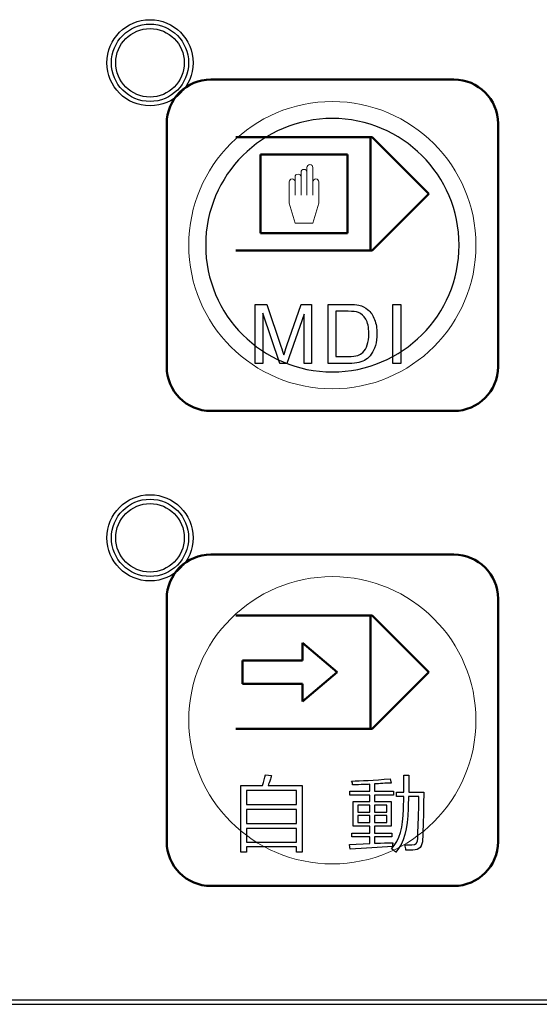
# Model space of a CAD drawing. Header units: millimetres. Extents: x 6964 to 8548, y -230 to 508.
# Tile 5 of 137: x 7123 to 7147, y -181 to -137. Entities that reach past the tile are written whole.
import ezdxf

# ---------------------------------------------------------------- set-up
doc = ezdxf.new("R2010")
doc.units = ezdxf.units.MM
doc.header["$LTSCALE"] = 3
doc.layers.add('layer 1', color=7, linetype='Continuous')

msp = doc.modelspace()

# ---------------------------------------------------------------- linework, layer by layer
at = {"linetype": 'Continuous', "lineweight": 30}
msp.add_line((7059.322, -181.442), (7420.175, -181.442), dxfattribs=at)
at = {"layer": 'layer 1'}
for points, knots in [([(7131.168, -138.831), (7131.168, -137.754), (7130.295, -136.881), (7129.218, -136.881), (7129.218, -136.881), (7128.141, -136.881), (7127.268, -137.754), (7127.268, -138.831), (7127.268, -138.831), (7127.268, -139.908), (7128.141, -140.781), (7129.218, -140.781), (7129.218, -140.781), (7130.295, -140.781), (7131.168, -139.908), (7131.168, -138.831)], [0, 0, 0, 0, 0.2, 0.2, 0.2, 0.2, 0.4, 0.4, 0.4, 0.4, 0.6, 0.6, 0.6, 0.6, 1, 1, 1, 1]), ([(7130.968, -138.831), (7130.968, -137.864), (7130.184, -137.081), (7129.218, -137.081), (7129.218, -137.081), (7128.251, -137.081), (7127.468, -137.864), (7127.468, -138.831), (7127.468, -138.831), (7127.468, -139.797), (7128.251, -140.581), (7129.218, -140.581), (7129.218, -140.581), (7130.184, -140.581), (7130.968, -139.797), (7130.968, -138.831)], [0, 0, 0, 0, 0.2, 0.2, 0.2, 0.2, 0.4, 0.4, 0.4, 0.4, 0.6, 0.6, 0.6, 0.6, 1, 1, 1, 1]), ([(7130.768, -138.831), (7130.768, -137.975), (7130.074, -137.281), (7129.218, -137.281), (7129.218, -137.281), (7128.362, -137.281), (7127.668, -137.975), (7127.668, -138.831), (7127.668, -138.831), (7127.668, -139.687), (7128.362, -140.381), (7129.218, -140.381), (7129.218, -140.381), (7130.074, -140.381), (7130.768, -139.687), (7130.768, -138.831)], [0, 0, 0, 0, 0.2, 0.2, 0.2, 0.2, 0.4, 0.4, 0.4, 0.4, 0.6, 0.6, 0.6, 0.6, 1, 1, 1, 1]), ([(7139.054, -151.598), (7139.101, -151.456), (7139.125, -151.284), (7139.125, -151.082), (7139.125, -151.082), (7139.125, -150.801), (7139.079, -150.586), (7138.987, -150.435)], [0.3636364, 0.3636364, 0.3636364, 0.3636364, 0.4545455, 0.4545455, 0.4545455, 0.4545455, 0.5454545, 0.5454545, 0.5454545, 0.5454545]), ([(7139.385, -150.451), (7139.456, -150.636), (7139.491, -150.849), (7139.491, -151.087), (7139.491, -151.087), (7139.491, -151.29), (7139.467, -151.47), (7139.42, -151.627)], [0.3846154, 0.3846154, 0.3846154, 0.3846154, 0.4615385, 0.4615385, 0.4615385, 0.4615385, 0.5384615, 0.5384615, 0.5384615, 0.5384615]), ([(7131.168, -160.331), (7131.168, -159.254), (7130.295, -158.381), (7129.218, -158.381), (7129.218, -158.381), (7128.141, -158.381), (7127.268, -159.254), (7127.268, -160.331), (7127.268, -160.331), (7127.268, -161.408), (7128.141, -162.281), (7129.218, -162.281), (7129.218, -162.281), (7130.295, -162.281), (7131.168, -161.408), (7131.168, -160.331)], [0, 0, 0, 0, 0.2, 0.2, 0.2, 0.2, 0.4, 0.4, 0.4, 0.4, 0.6, 0.6, 0.6, 0.6, 1, 1, 1, 1]), ([(7130.968, -160.331), (7130.968, -159.364), (7130.184, -158.581), (7129.218, -158.581), (7129.218, -158.581), (7128.251, -158.581), (7127.468, -159.364), (7127.468, -160.331), (7127.468, -160.331), (7127.468, -161.297), (7128.251, -162.081), (7129.218, -162.081), (7129.218, -162.081), (7130.184, -162.081), (7130.968, -161.297), (7130.968, -160.331)], [0, 0, 0, 0, 0.2, 0.2, 0.2, 0.2, 0.4, 0.4, 0.4, 0.4, 0.6, 0.6, 0.6, 0.6, 1, 1, 1, 1]), ([(7130.768, -160.331), (7130.768, -159.475), (7130.074, -158.781), (7129.218, -158.781), (7129.218, -158.781), (7128.362, -158.781), (7127.668, -159.475), (7127.668, -160.331), (7127.668, -160.331), (7127.668, -161.187), (7128.362, -161.881), (7129.218, -161.881), (7129.218, -161.881), (7130.074, -161.881), (7130.768, -161.187), (7130.768, -160.331)], [0, 0, 0, 0, 0.2, 0.2, 0.2, 0.2, 0.4, 0.4, 0.4, 0.4, 0.6, 0.6, 0.6, 0.6, 1, 1, 1, 1]), ([(7141.556, -173.968), (7141.556, -174.298), (7141.41, -174.464), (7141.118, -174.464), (7141.118, -174.464), (7141.011, -174.464), (7140.904, -174.464), (7140.797, -174.464)], [0.54166667, 0.54166667, 0.54166667, 0.54166667, 0.58333333, 0.58333333, 0.58333333, 0.58333334, 0.625, 0.625, 0.625, 0.625])]:
    msp.add_open_spline(points, degree=3, knots=knots, dxfattribs=at)
at = {"layer": 'layer 1', "lineweight": 50}
for points in [[(7129.973, -141.585), (7129.973, -140.485), (7130.873, -139.586), (7131.973, -139.586)], [(7131.973, -139.586), (7131.973, -139.586), (7142.973, -139.586), (7142.973, -139.586)], [(7142.973, -139.586), (7144.073, -139.586), (7144.973, -140.485), (7144.973, -141.585)], [(7129.973, -152.586), (7129.973, -152.586), (7129.973, -141.585), (7129.973, -141.585)], [(7144.973, -141.585), (7144.973, -141.585), (7144.973, -152.586), (7144.973, -152.586)], [(7133.109, -142.194), (7133.109, -142.194), (7139.27, -142.194), (7139.27, -142.194)], [(7139.207, -142.197), (7139.207, -142.197), (7139.207, -147.328), (7139.207, -147.328)], [(7139.27, -142.194), (7139.27, -142.194), (7141.837, -144.761), (7141.837, -144.761)], [(7134.215, -142.984), (7134.215, -142.984), (7138.164, -142.984), (7138.164, -142.984)], [(7134.215, -146.538), (7134.215, -146.538), (7134.215, -142.984), (7134.215, -142.984)], [(7138.164, -142.984), (7138.164, -142.984), (7138.164, -146.538), (7138.164, -146.538)], [(7141.837, -144.761), (7141.837, -144.761), (7139.27, -147.328), (7139.27, -147.328)], [(7138.164, -146.538), (7138.164, -146.538), (7134.215, -146.538), (7134.215, -146.538)], [(7139.27, -147.328), (7139.27, -147.328), (7133.109, -147.328), (7133.109, -147.328)], [(7131.973, -154.586), (7130.873, -154.586), (7129.973, -153.686), (7129.973, -152.586)], [(7144.973, -152.586), (7144.973, -153.686), (7144.073, -154.586), (7142.973, -154.586)], [(7142.973, -154.586), (7142.973, -154.586), (7131.973, -154.586), (7131.973, -154.586)], [(7129.973, -163.085), (7129.973, -161.985), (7130.873, -161.086), (7131.973, -161.086)], [(7131.973, -161.086), (7131.973, -161.086), (7142.973, -161.086), (7142.973, -161.086)], [(7142.973, -161.086), (7144.073, -161.086), (7144.973, -161.985), (7144.973, -163.085)], [(7129.973, -174.086), (7129.973, -174.086), (7129.973, -163.085), (7129.973, -163.085)], [(7144.973, -163.085), (7144.973, -163.085), (7144.973, -174.086), (7144.973, -174.086)], [(7133.109, -163.845), (7133.109, -163.845), (7139.27, -163.845), (7139.27, -163.845)], [(7139.207, -163.848), (7139.207, -163.848), (7139.207, -168.979), (7139.207, -168.979)], [(7139.27, -163.845), (7139.27, -163.845), (7141.837, -166.412), (7141.837, -166.412)], [(7137.691, -166.412), (7137.691, -166.412), (7136.122, -165.082), (7136.122, -165.082)], [(7136.122, -165.082), (7136.122, -165.082), (7136.122, -165.88), (7136.122, -165.88)], [(7136.122, -165.88), (7136.122, -165.88), (7133.409, -165.88), (7133.409, -165.88)], [(7133.409, -165.88), (7133.409, -165.88), (7133.409, -166.944), (7133.409, -166.944)], [(7136.122, -167.742), (7136.122, -167.742), (7137.691, -166.412), (7137.691, -166.412)], [(7141.837, -166.412), (7141.837, -166.412), (7139.27, -168.979), (7139.27, -168.979)], [(7133.409, -166.944), (7133.409, -166.944), (7136.122, -166.944), (7136.122, -166.944)], [(7136.122, -166.944), (7136.122, -166.944), (7136.122, -167.742), (7136.122, -167.742)], [(7139.27, -168.979), (7139.27, -168.979), (7133.109, -168.979), (7133.109, -168.979)], [(7131.973, -176.086), (7130.873, -176.086), (7129.973, -175.186), (7129.973, -174.086)], [(7144.973, -174.086), (7144.973, -175.186), (7144.073, -176.086), (7142.973, -176.086)], [(7142.973, -176.086), (7142.973, -176.086), (7131.973, -176.086), (7131.973, -176.086)]]:
    msp.add_open_spline(points, degree=3, dxfattribs=at)
at = {"layer": 'layer 1', "lineweight": 9}
for points, knots in [([(7143.973, -147.086), (7143.973, -143.496), (7141.063, -140.586), (7137.473, -140.586), (7137.473, -140.586), (7133.883, -140.586), (7130.973, -143.496), (7130.973, -147.086), (7130.973, -147.086), (7130.973, -150.675), (7133.883, -153.586), (7137.473, -153.586)], [0, 0, 0, 0, 0.2, 0.2, 0.2, 0.2, 0.4, 0.4, 0.4, 0.4, 0.6, 0.6, 0.6, 0.6]), ([(7139.054, -151.598), (7139.101, -151.456), (7139.125, -151.284), (7139.125, -151.082), (7139.125, -151.082), (7139.125, -150.801), (7139.079, -150.586), (7138.987, -150.435)], [0.3636364, 0.3636364, 0.3636364, 0.3636364, 0.4545455, 0.4545455, 0.4545455, 0.4545455, 0.5454545, 0.5454545, 0.5454545, 0.5454545]), ([(7139.385, -150.451), (7139.456, -150.636), (7139.491, -150.849), (7139.491, -151.087), (7139.491, -151.087), (7139.491, -151.29), (7139.467, -151.47), (7139.42, -151.627)], [0.3846154, 0.3846154, 0.3846154, 0.3846154, 0.4615385, 0.4615385, 0.4615385, 0.4615385, 0.5384615, 0.5384615, 0.5384615, 0.5384615]), ([(7143.973, -168.586), (7143.973, -164.996), (7141.063, -162.086), (7137.473, -162.086), (7137.473, -162.086), (7133.883, -162.086), (7130.973, -164.996), (7130.973, -168.586), (7130.973, -168.586), (7130.973, -172.175), (7133.883, -175.086), (7137.473, -175.086)], [0, 0, 0, 0, 0.2, 0.2, 0.2, 0.2, 0.4, 0.4, 0.4, 0.4, 0.6, 0.6, 0.6, 0.6]), ([(7141.556, -173.968), (7141.556, -174.298), (7141.41, -174.464), (7141.118, -174.464), (7141.118, -174.464), (7141.011, -174.464), (7140.904, -174.464), (7140.797, -174.464)], [0.54166667, 0.54166667, 0.54166667, 0.54166667, 0.58333333, 0.58333333, 0.58333333, 0.58333334, 0.625, 0.625, 0.625, 0.625])]:
    msp.add_open_spline(points, degree=3, knots=knots, dxfattribs=at)
at = {"layer": 'layer 1', "lineweight": 25}
for points, knots in [([(7143.208, -147.086), (7143.208, -143.918), (7140.64, -141.35), (7137.473, -141.35), (7137.473, -141.35), (7134.305, -141.35), (7131.738, -143.918), (7131.738, -147.086)], [0, 0, 0, 0, 0.2, 0.2, 0.2, 0.2, 0.4, 0.4, 0.4, 0.4]), ([(7131.738, -147.086), (7131.737, -150.253), (7134.305, -152.821), (7137.473, -152.821), (7137.473, -152.821), (7140.64, -152.821), (7143.208, -150.253), (7143.208, -147.086)], [0.4, 0.4, 0.4, 0.4, 0.6, 0.6, 0.6, 0.6, 1, 1, 1, 1])]:
    msp.add_open_spline(points, degree=3, knots=knots, dxfattribs=at)
at = {"layer": 'layer 1', "lineweight": 18}
for points, knots in [([(7136.324, -143.574), (7136.324, -143.5), (7136.384, -143.44), (7136.458, -143.44), (7136.458, -143.44), (7136.532, -143.44), (7136.592, -143.5), (7136.592, -143.574)], [0, 0, 0, 0, 0.04545455, 0.04545455, 0.04545455, 0.04545456, 0.09090909, 0.09090909, 0.09090909, 0.09090909]), ([(7135.786, -144.004), (7135.786, -143.929), (7135.847, -143.869), (7135.921, -143.869), (7135.921, -143.869), (7135.995, -143.869), (7136.055, -143.929), (7136.055, -144.003)], [0.68181818, 0.68181818, 0.68181818, 0.68181818, 0.72727273, 0.72727273, 0.72727273, 0.72727274, 0.77272727, 0.77272727, 0.77272727, 0.77272727]), ([(7136.055, -143.789), (7136.055, -143.715), (7136.115, -143.654), (7136.189, -143.654), (7136.189, -143.654), (7136.263, -143.654), (7136.323, -143.715), (7136.324, -143.789)], [0.81818182, 0.81818182, 0.81818182, 0.81818182, 0.86363636, 0.86363636, 0.86363636, 0.86363637, 0.90909091, 0.90909091, 0.90909091, 0.90909091]), ([(7135.518, -144.219), (7135.518, -144.144), (7135.578, -144.084), (7135.652, -144.084), (7135.652, -144.084), (7135.726, -144.084), (7135.786, -144.144), (7135.786, -144.218)], [0.54545455, 0.54545455, 0.54545455, 0.54545455, 0.59090909, 0.59090909, 0.59090909, 0.5909091, 0.63636364, 0.63636364, 0.63636364, 0.63636364]), ([(7136.592, -144.219), (7136.592, -144.144), (7136.652, -144.084), (7136.726, -144.084), (7136.726, -144.084), (7136.801, -144.084), (7136.861, -144.144), (7136.861, -144.219)], [0.18181818, 0.18181818, 0.18181818, 0.18181818, 0.22727273, 0.22727273, 0.22727273, 0.22727274, 0.27272727, 0.27272727, 0.27272727, 0.27272727])]:
    msp.add_open_spline(points, degree=3, knots=knots, dxfattribs=at)
for points in [[(7136.055, -144.003), (7136.055, -144.003), (7136.055, -143.789), (7136.055, -143.789)], [(7136.324, -143.789), (7136.324, -143.789), (7136.324, -143.574), (7136.324, -143.574)], [(7136.324, -143.789), (7136.324, -143.789), (7136.324, -144.829), (7136.324, -144.829)], [(7136.592, -143.574), (7136.592, -143.574), (7136.592, -144.219), (7136.592, -144.219)], [(7135.518, -145.189), (7135.518, -145.189), (7135.518, -144.219), (7135.518, -144.219)], [(7135.786, -144.218), (7135.786, -144.218), (7135.786, -144.004), (7135.786, -144.004)], [(7135.786, -144.218), (7135.786, -144.218), (7135.786, -144.829), (7135.786, -144.829)], [(7136.055, -144.003), (7136.055, -144.003), (7136.055, -144.829), (7136.055, -144.829)], [(7136.592, -144.219), (7136.592, -144.219), (7136.592, -144.829), (7136.592, -144.829)], [(7136.861, -144.219), (7136.861, -144.219), (7136.861, -145.189), (7136.861, -145.189)], [(7135.786, -146.082), (7135.786, -146.082), (7135.518, -145.189), (7135.518, -145.189)], [(7136.861, -145.189), (7136.861, -145.189), (7136.592, -146.082), (7136.592, -146.082)], [(7136.592, -146.082), (7136.592, -146.082), (7135.786, -146.082), (7135.786, -146.082)]]:
    msp.add_open_spline(points, degree=3, dxfattribs=at)
at = {"layer": 'layer 1', "lineweight": 9}
for points in [[(7137.473, -153.586), (7141.063, -153.586), (7143.973, -150.675), (7143.973, -147.086)], [(7133.984, -152.439), (7133.984, -152.439), (7133.984, -149.764), (7133.984, -149.764)], [(7133.984, -149.764), (7133.984, -149.764), (7134.514, -149.764), (7134.514, -149.764)], [(7135.096, -152.439), (7135.096, -152.439), (7134.324, -150.16), (7134.324, -150.16)], [(7134.324, -150.16), (7134.324, -150.16), (7134.324, -152.439), (7134.324, -152.439)], [(7134.514, -149.764), (7134.514, -149.764), (7135.147, -151.657), (7135.147, -151.657)], [(7135.418, -151.624), (7135.418, -151.624), (7136.061, -149.764), (7136.061, -149.764)], [(7136.061, -149.764), (7136.061, -149.764), (7136.535, -149.764), (7136.535, -149.764)], [(7136.535, -149.764), (7136.535, -149.764), (7136.535, -152.439), (7136.535, -152.439)], [(7137.279, -152.439), (7137.279, -152.439), (7137.279, -149.764), (7137.279, -149.764)], [(7137.279, -149.764), (7137.279, -149.764), (7138.201, -149.764), (7138.201, -149.764)], [(7138.195, -150.078), (7138.195, -150.078), (7137.634, -150.078), (7137.634, -150.078)], [(7137.634, -150.078), (7137.634, -150.078), (7137.634, -152.125), (7137.634, -152.125)], [(7138.653, -150.133), (7138.558, -150.096), (7138.406, -150.078), (7138.195, -150.078)], [(7138.201, -149.764), (7138.409, -149.764), (7138.567, -149.777), (7138.677, -149.802)], [(7138.987, -150.435), (7138.896, -150.285), (7138.784, -150.184), (7138.653, -150.133)], [(7138.677, -149.802), (7138.83, -149.838), (7138.961, -149.902), (7139.069, -149.994)], [(7139.069, -149.994), (7139.21, -150.114), (7139.316, -150.265), (7139.385, -150.451)], [(7140.213, -152.439), (7140.213, -152.439), (7140.213, -149.764), (7140.213, -149.764)], [(7140.213, -149.764), (7140.213, -149.764), (7140.568, -149.764), (7140.568, -149.764)], [(7140.568, -149.764), (7140.568, -149.764), (7140.568, -152.439), (7140.568, -152.439)], [(7136.195, -150.201), (7136.195, -150.201), (7135.415, -152.439), (7135.415, -152.439)], [(7136.195, -152.439), (7136.195, -152.439), (7136.195, -150.201), (7136.195, -150.201)], [(7135.147, -151.657), (7135.205, -151.834), (7135.248, -151.966), (7135.275, -152.053)], [(7135.275, -152.053), (7135.305, -151.956), (7135.353, -151.813), (7135.418, -151.624)], [(7138.619, -152.076), (7138.719, -152.043), (7138.799, -151.997), (7138.859, -151.937)], [(7138.859, -151.937), (7138.942, -151.853), (7139.008, -151.74), (7139.054, -151.598)], [(7139.42, -151.627), (7139.372, -151.784), (7139.311, -151.914), (7139.237, -152.017)], [(7137.634, -152.125), (7137.634, -152.125), (7138.205, -152.125), (7138.205, -152.125)], [(7138.205, -152.125), (7138.381, -152.125), (7138.519, -152.109), (7138.619, -152.076)], [(7138.675, -152.393), (7138.549, -152.424), (7138.406, -152.439), (7138.244, -152.439)], [(7138.993, -152.259), (7138.905, -152.318), (7138.799, -152.363), (7138.675, -152.393)], [(7139.237, -152.017), (7139.163, -152.119), (7139.082, -152.2), (7138.993, -152.259)], [(7134.324, -152.439), (7134.324, -152.439), (7133.984, -152.439), (7133.984, -152.439)], [(7135.415, -152.439), (7135.415, -152.439), (7135.096, -152.439), (7135.096, -152.439)], [(7136.535, -152.439), (7136.535, -152.439), (7136.195, -152.439), (7136.195, -152.439)], [(7138.244, -152.439), (7138.244, -152.439), (7137.279, -152.439), (7137.279, -152.439)], [(7140.568, -152.439), (7140.568, -152.439), (7140.213, -152.439), (7140.213, -152.439)], [(7137.473, -175.086), (7141.063, -175.086), (7143.973, -172.175), (7143.973, -168.586)], [(7134.309, -171.542), (7134.367, -171.348), (7134.411, -171.187), (7134.441, -171.061)], [(7134.441, -171.061), (7134.441, -171.061), (7134.718, -171.09), (7134.718, -171.09)], [(7134.718, -171.09), (7134.708, -171.12), (7134.693, -171.173), (7134.674, -171.25)], [(7140.709, -171.837), (7140.709, -171.837), (7140.709, -171.064), (7140.709, -171.064)], [(7140.709, -171.064), (7140.709, -171.064), (7140.928, -171.064), (7140.928, -171.064)], [(7140.928, -171.064), (7140.928, -171.298), (7140.928, -171.555), (7140.928, -171.837)], [(7133.331, -174.549), (7133.331, -174.549), (7133.331, -171.542), (7133.331, -171.542)], [(7133.331, -171.542), (7133.331, -171.542), (7134.309, -171.542), (7134.309, -171.542)], [(7134.674, -171.25), (7134.625, -171.377), (7134.591, -171.474), (7134.572, -171.542)], [(7134.572, -171.542), (7134.572, -171.542), (7136.104, -171.542), (7136.104, -171.542)], [(7136.104, -171.542), (7136.104, -171.542), (7136.104, -174.549), (7136.104, -174.549)], [(7138.346, -171.34), (7138.754, -171.33), (7139.338, -171.296), (7140.097, -171.238)], [(7138.389, -171.515), (7138.389, -171.457), (7138.375, -171.399), (7138.346, -171.34)], [(7138.783, -171.501), (7138.608, -171.511), (7138.477, -171.515), (7138.389, -171.515)], [(7139.177, -171.486), (7139.099, -171.496), (7138.968, -171.501), (7138.783, -171.501)], [(7139.177, -171.793), (7139.177, -171.793), (7139.177, -171.486), (7139.177, -171.486)], [(7140.14, -171.428), (7139.878, -171.437), (7139.625, -171.452), (7139.381, -171.471)], [(7139.381, -171.471), (7139.381, -171.471), (7139.381, -171.793), (7139.381, -171.793)], [(7140.097, -171.238), (7140.097, -171.238), (7140.14, -171.428), (7140.14, -171.428)], [(7133.579, -171.761), (7133.579, -171.761), (7133.579, -172.405), (7133.579, -172.405)], [(7135.856, -171.761), (7135.856, -171.761), (7133.579, -171.761), (7133.579, -171.761)], [(7135.856, -172.405), (7135.856, -172.405), (7135.856, -171.761), (7135.856, -171.761)], [(7138.258, -171.982), (7138.258, -171.982), (7138.258, -171.793), (7138.258, -171.793)], [(7138.258, -171.793), (7138.258, -171.793), (7139.177, -171.793), (7139.177, -171.793)], [(7139.177, -171.982), (7139.177, -171.982), (7138.258, -171.982), (7138.258, -171.982)], [(7139.177, -172.259), (7139.177, -172.259), (7139.177, -171.982), (7139.177, -171.982)], [(7139.381, -171.793), (7139.381, -171.793), (7140.242, -171.793), (7140.242, -171.793)], [(7140.242, -171.982), (7140.242, -171.982), (7139.381, -171.982), (7139.381, -171.982)], [(7139.381, -171.982), (7139.381, -171.982), (7139.381, -172.259), (7139.381, -172.259)], [(7140.242, -171.793), (7140.242, -171.793), (7140.242, -171.982), (7140.242, -171.982)], [(7140.374, -172.042), (7140.374, -172.042), (7140.374, -171.837), (7140.374, -171.837)], [(7140.374, -171.837), (7140.374, -171.837), (7140.709, -171.837), (7140.709, -171.837)], [(7140.928, -171.837), (7140.928, -171.837), (7141.614, -171.837), (7141.614, -171.837)], [(7141.614, -171.837), (7141.614, -171.944), (7141.61, -172.119), (7141.6, -172.363)], [(7133.579, -172.405), (7133.579, -172.405), (7135.856, -172.405), (7135.856, -172.405)], [(7138.419, -173.383), (7138.419, -173.383), (7138.419, -172.259), (7138.419, -172.259)], [(7138.419, -172.259), (7138.419, -172.259), (7139.177, -172.259), (7139.177, -172.259)], [(7138.623, -172.434), (7138.623, -172.434), (7138.623, -172.741), (7138.623, -172.741)], [(7139.177, -172.434), (7139.177, -172.434), (7138.623, -172.434), (7138.623, -172.434)], [(7139.177, -172.741), (7139.177, -172.741), (7139.177, -172.434), (7139.177, -172.434)], [(7139.381, -172.259), (7139.381, -172.259), (7140.14, -172.259), (7140.14, -172.259)], [(7139.936, -172.434), (7139.936, -172.434), (7139.381, -172.434), (7139.381, -172.434)], [(7139.381, -172.434), (7139.381, -172.434), (7139.381, -172.741), (7139.381, -172.741)], [(7139.936, -172.741), (7139.936, -172.741), (7139.936, -172.434), (7139.936, -172.434)], [(7140.14, -172.259), (7140.14, -172.259), (7140.14, -173.383), (7140.14, -173.383)], [(7140.709, -172.042), (7140.709, -172.042), (7140.374, -172.042), (7140.374, -172.042)], [(7140.695, -172.611), (7140.695, -172.611), (7140.709, -172.042), (7140.709, -172.042)], [(7140.914, -172.042), (7140.914, -172.236), (7140.909, -172.416), (7140.899, -172.581)], [(7141.395, -172.042), (7141.395, -172.042), (7140.914, -172.042), (7140.914, -172.042)], [(7141.381, -172.581), (7141.39, -172.319), (7141.395, -172.139), (7141.395, -172.042)], [(7141.6, -172.363), (7141.59, -173.17), (7141.575, -173.705), (7141.556, -173.968)], [(7133.579, -172.624), (7133.579, -172.624), (7133.579, -173.264), (7133.579, -173.264)], [(7135.856, -172.624), (7135.856, -172.624), (7133.579, -172.624), (7133.579, -172.624)], [(7135.856, -173.264), (7135.856, -173.264), (7135.856, -172.624), (7135.856, -172.624)], [(7138.623, -172.741), (7138.623, -172.741), (7139.177, -172.741), (7139.177, -172.741)], [(7139.381, -172.741), (7139.381, -172.741), (7139.936, -172.741), (7139.936, -172.741)], [(7140.155, -174.405), (7140.505, -174.016), (7140.685, -173.418), (7140.695, -172.611)], [(7140.899, -172.581), (7140.89, -173.496), (7140.705, -174.153), (7140.345, -174.551)], [(7141.337, -173.924), (7141.347, -173.71), (7141.361, -173.262), (7141.381, -172.581)], [(7133.579, -173.264), (7133.579, -173.264), (7135.856, -173.264), (7135.856, -173.264)], [(7138.623, -172.901), (7138.623, -172.901), (7138.623, -173.208), (7138.623, -173.208)], [(7139.177, -172.901), (7139.177, -172.901), (7138.623, -172.901), (7138.623, -172.901)], [(7138.623, -173.208), (7138.623, -173.208), (7139.177, -173.208), (7139.177, -173.208)], [(7139.177, -173.208), (7139.177, -173.208), (7139.177, -172.901), (7139.177, -172.901)], [(7139.381, -172.901), (7139.381, -172.901), (7139.381, -173.208), (7139.381, -173.208)], [(7139.936, -172.901), (7139.936, -172.901), (7139.381, -172.901), (7139.381, -172.901)], [(7139.381, -173.208), (7139.381, -173.208), (7139.936, -173.208), (7139.936, -173.208)], [(7139.936, -173.208), (7139.936, -173.208), (7139.936, -172.901), (7139.936, -172.901)], [(7133.579, -173.483), (7133.579, -173.483), (7133.579, -174.111), (7133.579, -174.111)], [(7135.856, -173.483), (7135.856, -173.483), (7133.579, -173.483), (7133.579, -173.483)], [(7135.856, -174.111), (7135.856, -174.111), (7135.856, -173.483), (7135.856, -173.483)], [(7138.36, -173.865), (7138.36, -173.865), (7138.36, -173.689), (7138.36, -173.689)], [(7138.36, -173.689), (7138.36, -173.689), (7139.177, -173.689), (7139.177, -173.689)], [(7139.177, -173.383), (7139.177, -173.383), (7138.419, -173.383), (7138.419, -173.383)], [(7139.177, -173.689), (7139.177, -173.689), (7139.177, -173.383), (7139.177, -173.383)], [(7140.14, -173.383), (7140.14, -173.383), (7139.381, -173.383), (7139.381, -173.383)], [(7139.381, -173.383), (7139.381, -173.383), (7139.381, -173.689), (7139.381, -173.689)], [(7139.381, -173.689), (7139.381, -173.689), (7140.17, -173.689), (7140.17, -173.689)], [(7140.17, -173.689), (7140.17, -173.689), (7140.17, -173.865), (7140.17, -173.865)], [(7133.579, -174.111), (7133.579, -174.111), (7135.856, -174.111), (7135.856, -174.111)], [(7138.244, -174.215), (7138.244, -174.215), (7139.177, -174.171), (7139.177, -174.171)], [(7138.273, -174.419), (7138.273, -174.419), (7138.244, -174.215), (7138.244, -174.215)], [(7139.177, -173.865), (7139.177, -173.865), (7138.36, -173.865), (7138.36, -173.865)], [(7139.177, -174.171), (7139.177, -174.171), (7139.177, -173.865), (7139.177, -173.865)], [(7140.17, -173.865), (7140.17, -173.865), (7139.381, -173.865), (7139.381, -173.865)], [(7139.381, -173.865), (7139.381, -173.865), (7139.381, -174.156), (7139.381, -174.156)], [(7139.381, -174.156), (7139.44, -174.156), (7139.532, -174.152), (7139.658, -174.142)], [(7139.658, -174.142), (7139.912, -174.132), (7140.097, -174.127), (7140.213, -174.128)], [(7140.213, -174.128), (7140.203, -174.186), (7140.199, -174.244), (7140.199, -174.303)], [(7140.797, -174.464), (7140.797, -174.376), (7140.783, -174.298), (7140.754, -174.23)], [(7140.754, -174.23), (7140.851, -174.23), (7140.958, -174.23), (7141.074, -174.23)], [(7141.074, -174.23), (7141.25, -174.24), (7141.337, -174.138), (7141.337, -173.924)], [(7133.579, -174.549), (7133.579, -174.549), (7133.331, -174.549), (7133.331, -174.549)], [(7135.856, -174.316), (7135.856, -174.316), (7133.579, -174.316), (7133.579, -174.316)], [(7133.579, -174.316), (7133.579, -174.316), (7133.579, -174.549), (7133.579, -174.549)], [(7135.856, -174.549), (7135.856, -174.549), (7135.856, -174.316), (7135.856, -174.316)], [(7136.104, -174.549), (7136.104, -174.549), (7135.856, -174.549), (7135.856, -174.549)], [(7140.199, -174.303), (7139.586, -174.332), (7138.944, -174.37), (7138.273, -174.419)], [(7140.287, -174.507), (7140.267, -174.488), (7140.223, -174.454), (7140.155, -174.405)], [(7140.345, -174.551), (7140.335, -174.542), (7140.316, -174.527), (7140.287, -174.507)]]:
    msp.add_open_spline(points, degree=3, dxfattribs=at)
at = {"layer": 'layer 1'}
for points in [[(7133.984, -152.439), (7133.984, -152.439), (7133.984, -149.764), (7133.984, -149.764)], [(7133.984, -149.764), (7133.984, -149.764), (7134.514, -149.764), (7134.514, -149.764)], [(7135.096, -152.439), (7135.096, -152.439), (7134.324, -150.16), (7134.324, -150.16)], [(7134.324, -150.16), (7134.324, -150.16), (7134.324, -152.439), (7134.324, -152.439)], [(7134.514, -149.764), (7134.514, -149.764), (7135.147, -151.657), (7135.147, -151.657)], [(7135.418, -151.624), (7135.418, -151.624), (7136.061, -149.764), (7136.061, -149.764)], [(7136.061, -149.764), (7136.061, -149.764), (7136.535, -149.764), (7136.535, -149.764)], [(7136.535, -149.764), (7136.535, -149.764), (7136.535, -152.439), (7136.535, -152.439)], [(7137.279, -152.439), (7137.279, -152.439), (7137.279, -149.764), (7137.279, -149.764)], [(7137.279, -149.764), (7137.279, -149.764), (7138.201, -149.764), (7138.201, -149.764)], [(7138.195, -150.078), (7138.195, -150.078), (7137.634, -150.078), (7137.634, -150.078)], [(7137.634, -150.078), (7137.634, -150.078), (7137.634, -152.125), (7137.634, -152.125)], [(7138.653, -150.133), (7138.558, -150.096), (7138.406, -150.078), (7138.195, -150.078)], [(7138.201, -149.764), (7138.409, -149.764), (7138.567, -149.777), (7138.677, -149.802)], [(7138.987, -150.435), (7138.896, -150.285), (7138.784, -150.184), (7138.653, -150.133)], [(7138.677, -149.802), (7138.83, -149.838), (7138.961, -149.902), (7139.069, -149.994)], [(7139.069, -149.994), (7139.21, -150.114), (7139.316, -150.265), (7139.385, -150.451)], [(7140.213, -152.439), (7140.213, -152.439), (7140.213, -149.764), (7140.213, -149.764)], [(7140.213, -149.764), (7140.213, -149.764), (7140.568, -149.764), (7140.568, -149.764)], [(7140.568, -149.764), (7140.568, -149.764), (7140.568, -152.439), (7140.568, -152.439)], [(7136.195, -150.201), (7136.195, -150.201), (7135.415, -152.439), (7135.415, -152.439)], [(7136.195, -152.439), (7136.195, -152.439), (7136.195, -150.201), (7136.195, -150.201)], [(7135.147, -151.657), (7135.205, -151.834), (7135.248, -151.966), (7135.275, -152.053)], [(7135.275, -152.053), (7135.305, -151.956), (7135.353, -151.813), (7135.418, -151.624)], [(7138.619, -152.076), (7138.719, -152.043), (7138.799, -151.997), (7138.859, -151.937)], [(7138.859, -151.937), (7138.942, -151.853), (7139.008, -151.74), (7139.054, -151.598)], [(7139.42, -151.627), (7139.372, -151.784), (7139.311, -151.914), (7139.237, -152.017)], [(7137.634, -152.125), (7137.634, -152.125), (7138.205, -152.125), (7138.205, -152.125)], [(7138.205, -152.125), (7138.381, -152.125), (7138.519, -152.109), (7138.619, -152.076)], [(7138.675, -152.393), (7138.549, -152.424), (7138.406, -152.439), (7138.244, -152.439)], [(7138.993, -152.259), (7138.905, -152.318), (7138.799, -152.363), (7138.675, -152.393)], [(7139.237, -152.017), (7139.163, -152.119), (7139.082, -152.2), (7138.993, -152.259)], [(7134.324, -152.439), (7134.324, -152.439), (7133.984, -152.439), (7133.984, -152.439)], [(7135.415, -152.439), (7135.415, -152.439), (7135.096, -152.439), (7135.096, -152.439)], [(7136.535, -152.439), (7136.535, -152.439), (7136.195, -152.439), (7136.195, -152.439)], [(7138.244, -152.439), (7138.244, -152.439), (7137.279, -152.439), (7137.279, -152.439)], [(7140.568, -152.439), (7140.568, -152.439), (7140.213, -152.439), (7140.213, -152.439)], [(7134.309, -171.542), (7134.367, -171.348), (7134.411, -171.187), (7134.441, -171.061)], [(7134.441, -171.061), (7134.441, -171.061), (7134.718, -171.09), (7134.718, -171.09)], [(7134.718, -171.09), (7134.708, -171.12), (7134.693, -171.173), (7134.674, -171.25)], [(7140.709, -171.837), (7140.709, -171.837), (7140.709, -171.064), (7140.709, -171.064)], [(7140.709, -171.064), (7140.709, -171.064), (7140.928, -171.064), (7140.928, -171.064)], [(7140.928, -171.064), (7140.928, -171.298), (7140.928, -171.555), (7140.928, -171.837)], [(7133.331, -174.549), (7133.331, -174.549), (7133.331, -171.542), (7133.331, -171.542)], [(7133.331, -171.542), (7133.331, -171.542), (7134.309, -171.542), (7134.309, -171.542)], [(7134.674, -171.25), (7134.625, -171.377), (7134.591, -171.474), (7134.572, -171.542)], [(7134.572, -171.542), (7134.572, -171.542), (7136.104, -171.542), (7136.104, -171.542)], [(7136.104, -171.542), (7136.104, -171.542), (7136.104, -174.549), (7136.104, -174.549)], [(7138.346, -171.34), (7138.754, -171.33), (7139.338, -171.296), (7140.097, -171.238)], [(7138.389, -171.515), (7138.389, -171.457), (7138.375, -171.399), (7138.346, -171.34)], [(7138.783, -171.501), (7138.608, -171.511), (7138.477, -171.515), (7138.389, -171.515)], [(7139.177, -171.486), (7139.099, -171.496), (7138.968, -171.501), (7138.783, -171.501)], [(7139.177, -171.793), (7139.177, -171.793), (7139.177, -171.486), (7139.177, -171.486)], [(7140.14, -171.428), (7139.878, -171.437), (7139.625, -171.452), (7139.381, -171.471)], [(7139.381, -171.471), (7139.381, -171.471), (7139.381, -171.793), (7139.381, -171.793)], [(7140.097, -171.238), (7140.097, -171.238), (7140.14, -171.428), (7140.14, -171.428)], [(7133.579, -171.761), (7133.579, -171.761), (7133.579, -172.405), (7133.579, -172.405)], [(7135.856, -171.761), (7135.856, -171.761), (7133.579, -171.761), (7133.579, -171.761)], [(7135.856, -172.405), (7135.856, -172.405), (7135.856, -171.761), (7135.856, -171.761)], [(7138.258, -171.982), (7138.258, -171.982), (7138.258, -171.793), (7138.258, -171.793)], [(7138.258, -171.793), (7138.258, -171.793), (7139.177, -171.793), (7139.177, -171.793)], [(7139.177, -171.982), (7139.177, -171.982), (7138.258, -171.982), (7138.258, -171.982)], [(7139.177, -172.259), (7139.177, -172.259), (7139.177, -171.982), (7139.177, -171.982)], [(7139.381, -171.793), (7139.381, -171.793), (7140.242, -171.793), (7140.242, -171.793)], [(7140.242, -171.982), (7140.242, -171.982), (7139.381, -171.982), (7139.381, -171.982)], [(7139.381, -171.982), (7139.381, -171.982), (7139.381, -172.259), (7139.381, -172.259)], [(7140.242, -171.793), (7140.242, -171.793), (7140.242, -171.982), (7140.242, -171.982)], [(7140.374, -172.042), (7140.374, -172.042), (7140.374, -171.837), (7140.374, -171.837)], [(7140.374, -171.837), (7140.374, -171.837), (7140.709, -171.837), (7140.709, -171.837)], [(7140.928, -171.837), (7140.928, -171.837), (7141.614, -171.837), (7141.614, -171.837)], [(7141.614, -171.837), (7141.614, -171.944), (7141.61, -172.119), (7141.6, -172.363)], [(7133.579, -172.405), (7133.579, -172.405), (7135.856, -172.405), (7135.856, -172.405)], [(7138.419, -173.383), (7138.419, -173.383), (7138.419, -172.259), (7138.419, -172.259)], [(7138.419, -172.259), (7138.419, -172.259), (7139.177, -172.259), (7139.177, -172.259)], [(7138.623, -172.434), (7138.623, -172.434), (7138.623, -172.741), (7138.623, -172.741)], [(7139.177, -172.434), (7139.177, -172.434), (7138.623, -172.434), (7138.623, -172.434)], [(7139.177, -172.741), (7139.177, -172.741), (7139.177, -172.434), (7139.177, -172.434)], [(7139.381, -172.259), (7139.381, -172.259), (7140.14, -172.259), (7140.14, -172.259)], [(7139.936, -172.434), (7139.936, -172.434), (7139.381, -172.434), (7139.381, -172.434)], [(7139.381, -172.434), (7139.381, -172.434), (7139.381, -172.741), (7139.381, -172.741)], [(7139.936, -172.741), (7139.936, -172.741), (7139.936, -172.434), (7139.936, -172.434)], [(7140.14, -172.259), (7140.14, -172.259), (7140.14, -173.383), (7140.14, -173.383)], [(7140.709, -172.042), (7140.709, -172.042), (7140.374, -172.042), (7140.374, -172.042)], [(7140.695, -172.611), (7140.695, -172.611), (7140.709, -172.042), (7140.709, -172.042)], [(7140.914, -172.042), (7140.914, -172.236), (7140.909, -172.416), (7140.899, -172.581)], [(7141.395, -172.042), (7141.395, -172.042), (7140.914, -172.042), (7140.914, -172.042)], [(7141.381, -172.581), (7141.39, -172.319), (7141.395, -172.139), (7141.395, -172.042)], [(7141.6, -172.363), (7141.59, -173.17), (7141.575, -173.705), (7141.556, -173.968)], [(7133.579, -172.624), (7133.579, -172.624), (7133.579, -173.264), (7133.579, -173.264)], [(7135.856, -172.624), (7135.856, -172.624), (7133.579, -172.624), (7133.579, -172.624)], [(7135.856, -173.264), (7135.856, -173.264), (7135.856, -172.624), (7135.856, -172.624)], [(7138.623, -172.741), (7138.623, -172.741), (7139.177, -172.741), (7139.177, -172.741)], [(7139.381, -172.741), (7139.381, -172.741), (7139.936, -172.741), (7139.936, -172.741)], [(7140.155, -174.405), (7140.505, -174.016), (7140.685, -173.418), (7140.695, -172.611)], [(7140.899, -172.581), (7140.89, -173.496), (7140.705, -174.153), (7140.345, -174.551)], [(7141.337, -173.924), (7141.347, -173.71), (7141.361, -173.262), (7141.381, -172.581)], [(7133.579, -173.264), (7133.579, -173.264), (7135.856, -173.264), (7135.856, -173.264)], [(7138.623, -172.901), (7138.623, -172.901), (7138.623, -173.208), (7138.623, -173.208)], [(7139.177, -172.901), (7139.177, -172.901), (7138.623, -172.901), (7138.623, -172.901)], [(7138.623, -173.208), (7138.623, -173.208), (7139.177, -173.208), (7139.177, -173.208)], [(7139.177, -173.208), (7139.177, -173.208), (7139.177, -172.901), (7139.177, -172.901)], [(7139.381, -172.901), (7139.381, -172.901), (7139.381, -173.208), (7139.381, -173.208)], [(7139.936, -172.901), (7139.936, -172.901), (7139.381, -172.901), (7139.381, -172.901)], [(7139.381, -173.208), (7139.381, -173.208), (7139.936, -173.208), (7139.936, -173.208)], [(7139.936, -173.208), (7139.936, -173.208), (7139.936, -172.901), (7139.936, -172.901)], [(7133.579, -173.483), (7133.579, -173.483), (7133.579, -174.111), (7133.579, -174.111)], [(7135.856, -173.483), (7135.856, -173.483), (7133.579, -173.483), (7133.579, -173.483)], [(7135.856, -174.111), (7135.856, -174.111), (7135.856, -173.483), (7135.856, -173.483)], [(7138.36, -173.865), (7138.36, -173.865), (7138.36, -173.689), (7138.36, -173.689)], [(7138.36, -173.689), (7138.36, -173.689), (7139.177, -173.689), (7139.177, -173.689)], [(7139.177, -173.383), (7139.177, -173.383), (7138.419, -173.383), (7138.419, -173.383)], [(7139.177, -173.689), (7139.177, -173.689), (7139.177, -173.383), (7139.177, -173.383)], [(7140.14, -173.383), (7140.14, -173.383), (7139.381, -173.383), (7139.381, -173.383)], [(7139.381, -173.383), (7139.381, -173.383), (7139.381, -173.689), (7139.381, -173.689)], [(7139.381, -173.689), (7139.381, -173.689), (7140.17, -173.689), (7140.17, -173.689)], [(7140.17, -173.689), (7140.17, -173.689), (7140.17, -173.865), (7140.17, -173.865)], [(7133.579, -174.111), (7133.579, -174.111), (7135.856, -174.111), (7135.856, -174.111)], [(7138.244, -174.215), (7138.244, -174.215), (7139.177, -174.171), (7139.177, -174.171)], [(7138.273, -174.419), (7138.273, -174.419), (7138.244, -174.215), (7138.244, -174.215)], [(7139.177, -173.865), (7139.177, -173.865), (7138.36, -173.865), (7138.36, -173.865)], [(7139.177, -174.171), (7139.177, -174.171), (7139.177, -173.865), (7139.177, -173.865)], [(7140.17, -173.865), (7140.17, -173.865), (7139.381, -173.865), (7139.381, -173.865)], [(7139.381, -173.865), (7139.381, -173.865), (7139.381, -174.156), (7139.381, -174.156)], [(7139.381, -174.156), (7139.44, -174.156), (7139.532, -174.152), (7139.658, -174.142)], [(7139.658, -174.142), (7139.912, -174.132), (7140.097, -174.127), (7140.213, -174.128)], [(7140.213, -174.128), (7140.203, -174.186), (7140.199, -174.244), (7140.199, -174.303)], [(7140.797, -174.464), (7140.797, -174.376), (7140.783, -174.298), (7140.754, -174.23)], [(7140.754, -174.23), (7140.851, -174.23), (7140.958, -174.23), (7141.074, -174.23)], [(7141.074, -174.23), (7141.25, -174.24), (7141.337, -174.138), (7141.337, -173.924)], [(7133.579, -174.549), (7133.579, -174.549), (7133.331, -174.549), (7133.331, -174.549)], [(7135.856, -174.316), (7135.856, -174.316), (7133.579, -174.316), (7133.579, -174.316)], [(7133.579, -174.316), (7133.579, -174.316), (7133.579, -174.549), (7133.579, -174.549)], [(7135.856, -174.549), (7135.856, -174.549), (7135.856, -174.316), (7135.856, -174.316)], [(7136.104, -174.549), (7136.104, -174.549), (7135.856, -174.549), (7135.856, -174.549)], [(7140.199, -174.303), (7139.586, -174.332), (7138.944, -174.37), (7138.273, -174.419)], [(7140.287, -174.507), (7140.267, -174.488), (7140.223, -174.454), (7140.155, -174.405)], [(7140.345, -174.551), (7140.335, -174.542), (7140.316, -174.527), (7140.287, -174.507)], [(7059.322, -181.242), (7059.322, -181.242), (7420.175, -181.242), (7420.175, -181.242)]]:
    msp.add_open_spline(points, degree=3, dxfattribs=at)

doc.saveas('drawing.dxf')
